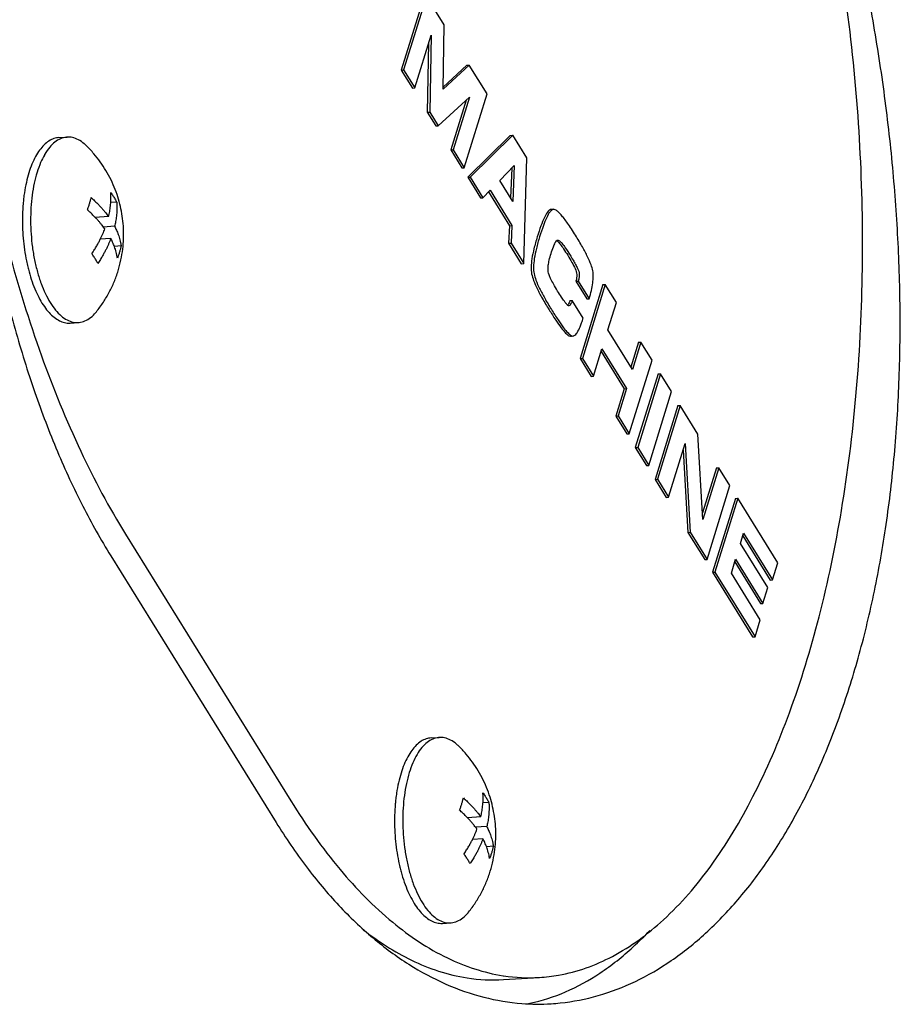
# Model space of a CAD drawing. Header units: millimetres. Extents: x 0 to 594, y 0 to 420.
# Tile 253 of 256: x 533.71 to 536.98, y 353.09 to 356.75. Entities that reach past the tile are written whole.
import ezdxf

# ---------------------------------------------------------------- set-up
doc = ezdxf.new("R2010")
doc.units = ezdxf.units.MM
doc.header["$LTSCALE"] = 32.67
doc.layers.get('0').update_dxf_attribs({"linetype": 'CONTINUOUS'})

msp = doc.modelspace()

# ---------------------------------------------------------------- linework, layer by layer
at = {"color": 7, "linetype": 'CONTINUOUS'}
for p, q in [((535.21551, 356.83422), (535.13079, 356.56006)), ((535.22442, 356.83476), (535.1397, 356.5606)), ((535.2907, 356.72784), (535.22442, 356.83476)), ((535.28631, 356.48943), (535.2907, 356.72784)), ((535.1809, 356.49413), (535.24147, 356.69016)), ((535.24147, 356.69016), (535.23643, 356.40454)), ((535.23203, 356.6596), (535.22751, 356.404)), ((535.13079, 356.56006), (535.1397, 356.5606)), ((535.13079, 356.56006), (535.17199, 356.49359)), ((535.1397, 356.5606), (535.1809, 356.49413)), ((535.38317, 356.57865), (535.28631, 356.48943)), ((535.37426, 356.57811), (535.28646, 356.49723)), ((535.37426, 356.57811), (535.38317, 356.57865)), ((535.44945, 356.47172), (535.38317, 356.57865)), ((535.17199, 356.49359), (535.1809, 356.49413)), ((535.268, 356.35361), (535.3841, 356.46005)), ((535.3719, 356.44886), (535.31461, 356.26348)), ((535.3841, 356.46005), (535.32352, 356.26402)), ((535.36472, 356.19755), (535.44945, 356.47172)), ((535.22751, 356.404), (535.23643, 356.40454)), ((535.22751, 356.404), (535.25908, 356.35307)), ((535.23643, 356.40454), (535.268, 356.35361)), ((535.25908, 356.35307), (535.268, 356.35361)), ((533.85984, 356.30943), (533.89037, 356.31128)), ((535.53558, 356.31783), (535.37742, 356.16216)), ((535.54449, 356.31837), (535.38633, 356.1627)), ((535.53558, 356.31783), (535.54449, 356.31837)), ((535.59666, 356.23421), (535.54449, 356.31837)), ((535.31461, 356.26348), (535.32352, 356.26402)), ((535.31461, 356.26348), (535.35581, 356.19702)), ((535.32352, 356.26402), (535.36472, 356.19755)), ((535.58538, 355.84156), (535.59666, 356.23421)), ((535.35581, 356.19702), (535.36472, 356.19755)), ((535.49678, 356.14986), (535.5504, 356.20612)), ((535.54113, 356.1964), (535.53678, 356.08533)), ((535.5504, 356.20612), (535.54514, 356.07184)), ((535.37742, 356.16216), (535.38633, 356.1627)), ((535.37742, 356.16216), (535.42511, 356.08521)), ((535.38633, 356.1627), (535.43402, 356.08575)), ((535.54514, 356.07184), (535.49678, 356.14986)), ((535.43402, 356.08575), (535.46032, 356.11385)), ((535.46032, 356.11385), (535.54148, 355.9829)), ((535.42511, 356.08521), (535.43402, 356.08575)), ((535.45476, 356.10791), (535.53257, 355.98236)), ((534.07447, 356.06962), (534.05224, 356.06828)), ((535.68688, 356.04227), (535.68434, 356.04189)), ((535.69323, 356.04284), (535.68687, 356.04245)), ((535.69577, 356.04313), (535.69325, 356.04243)), ((534.04425, 356.01589), (533.99483, 356.0129)), ((534.06652, 355.97998), (534.02507, 355.97747)), ((535.53257, 355.98236), (535.52945, 355.91688)), ((535.53257, 355.98236), (535.54148, 355.9829)), ((535.54148, 355.9829), (535.53836, 355.91742)), ((534.05248, 355.93454), (534.01342, 355.93218)), ((534.09092, 355.90692), (534.06557, 355.90539)), ((535.52945, 355.91688), (535.53836, 355.91742)), ((535.52945, 355.91688), (535.57647, 355.84102)), ((535.53836, 355.91742), (535.58538, 355.84156)), ((535.71245, 355.92914), (535.71324, 355.92903)), ((535.57647, 355.84102), (535.58538, 355.84156)), ((535.77904, 355.77611), (535.78795, 355.77665)), ((535.77904, 355.77611), (535.81957, 355.71073)), ((535.78795, 355.77665), (535.82848, 355.71127)), ((535.87927, 355.76333), (535.79455, 355.48917)), ((535.88818, 355.76387), (535.80346, 355.48971)), ((535.87927, 355.76333), (535.88818, 355.76387)), ((535.92938, 355.69741), (535.88818, 355.76387)), ((535.81957, 355.71073), (535.82848, 355.71127)), ((535.75285, 355.68511), (535.75213, 355.68517)), ((535.75687, 355.70437), (535.76578, 355.70491)), ((535.80631, 355.63953), (535.76578, 355.70491)), ((535.89782, 355.59528), (535.92938, 355.69741)), ((533.90154, 355.6207), (533.93207, 355.62254)), ((535.75332, 355.57335), (535.75895, 355.5721)), ((535.75895, 355.57208), (535.76233, 355.57229)), ((535.76223, 355.57389), (535.76787, 355.5725)), ((535.98918, 355.4479), (535.89782, 355.59528)), ((536.01182, 355.54948), (535.98334, 355.45731)), ((536.02074, 355.55002), (535.98918, 355.4479)), ((536.01182, 355.54948), (536.02074, 355.55002)), ((536.06193, 355.48355), (536.02074, 355.55002)), ((535.84466, 355.42324), (535.87601, 355.52468)), ((535.87293, 355.51473), (535.95845, 355.37676)), ((535.87601, 355.52468), (535.96736, 355.3773)), ((535.79455, 355.48917), (535.80346, 355.48971)), ((535.79455, 355.48917), (535.83575, 355.4227)), ((535.80346, 355.48971), (535.84466, 355.42324)), ((535.97721, 355.20939), (536.06193, 355.48355)), ((535.83575, 355.4227), (535.84466, 355.42324)), ((536.08448, 355.43226), (535.99976, 355.1581)), ((536.09339, 355.4328), (536.00867, 355.15864)), ((536.08448, 355.43226), (536.09339, 355.4328)), ((536.13459, 355.36633), (536.09339, 355.4328)), ((535.95845, 355.37676), (535.9271, 355.27532)), ((535.96736, 355.3773), (535.93601, 355.27586)), ((535.95845, 355.37676), (535.96736, 355.3773)), ((536.04987, 355.09217), (536.13459, 355.36633)), ((536.1577, 355.31414), (536.07297, 355.03997)), ((536.16661, 355.31468), (536.08189, 355.04051)), ((536.1577, 355.31414), (536.16661, 355.31468)), ((536.23232, 355.20865), (536.16661, 355.31468)), ((535.9271, 355.27532), (535.93601, 355.27586)), ((535.9271, 355.27532), (535.9683, 355.20885)), ((535.93601, 355.27586), (535.97721, 355.20939)), ((535.9683, 355.20885), (535.97721, 355.20939)), ((536.25067, 354.8918), (536.23232, 355.20865)), ((536.12308, 354.97404), (536.18465, 355.17327)), ((536.18465, 355.17327), (536.20391, 354.84364)), ((535.99976, 355.1581), (536.00867, 355.15864)), ((535.99976, 355.1581), (536.04096, 355.09163)), ((536.00867, 355.15864), (536.04987, 355.09217)), ((536.17713, 355.14893), (536.195, 354.8431)), ((536.04096, 355.09163), (536.04987, 355.09217)), ((536.301, 355.08294), (536.24929, 354.91563)), ((536.30991, 355.08348), (536.25067, 354.8918)), ((536.301, 355.08294), (536.30991, 355.08348)), ((536.35111, 355.01702), (536.30991, 355.08348)), ((536.07297, 355.03997), (536.08189, 355.04051)), ((536.07297, 355.03997), (536.11417, 354.9735)), ((536.08189, 355.04051), (536.12308, 354.97404)), ((536.26638, 354.74285), (536.35111, 355.01702)), ((536.11417, 354.9735), (536.12308, 354.97404)), ((536.37141, 354.96934), (536.28669, 354.69517)), ((536.38032, 354.96987), (536.2956, 354.69571)), ((536.37141, 354.96934), (536.38032, 354.96987)), ((536.529, 354.73001), (536.38032, 354.96987)), ((534.10718, 354.83664), (534.72132, 353.84582)), ((536.195, 354.8431), (536.20391, 354.84364)), ((536.195, 354.8431), (536.25747, 354.74231)), ((536.20391, 354.84364), (536.26638, 354.74285)), ((536.39032, 354.80242), (536.40197, 354.84012)), ((536.40197, 354.84012), (536.50944, 354.66673)), ((536.49197, 354.63842), (536.39032, 354.80242)), ((536.39889, 354.83017), (536.50053, 354.66619)), ((534.05234, 354.75645), (534.66647, 353.76563)), ((536.25747, 354.74231), (536.26638, 354.74285)), ((536.35636, 354.69253), (536.3721, 354.74348)), ((536.36903, 354.73352), (536.46484, 354.57894)), ((536.3721, 354.74348), (536.47375, 354.57948)), ((536.50944, 354.66673), (536.529, 354.73001)), ((536.28669, 354.69517), (536.2956, 354.69571)), ((536.28669, 354.69517), (536.43536, 354.45531)), ((536.2956, 354.69571), (536.44427, 354.45585)), ((536.46383, 354.51913), (536.35636, 354.69253)), ((536.50053, 354.66619), (536.50944, 354.66673)), ((536.47375, 354.57948), (536.49197, 354.63842)), ((536.46484, 354.57894), (536.47375, 354.57948)), ((536.44427, 354.45585), (536.46383, 354.51913)), ((536.43536, 354.45531), (536.44427, 354.45585)), ((535.24164, 354.08008), (535.27217, 354.08193)), ((535.45628, 353.84027), (535.43405, 353.83893)), ((535.42606, 353.78654), (535.37664, 353.78355)), ((535.44832, 353.75062), (535.40687, 353.74812)), ((535.43428, 353.70519), (535.39523, 353.70283)), ((535.47272, 353.67757), (535.44738, 353.67604)), ((535.28334, 353.39135), (535.31387, 353.39319)), ((535.51028, 353.18245), (535.64395, 353.19054))]:
    msp.add_line(p, q, dxfattribs=at)
for points, knots in [([(534.69218, 360.37226), (534.68313, 360.37172), (534.63607, 360.36761), (534.55054, 360.34758), (534.44033, 360.295), (534.33429, 360.21755), (534.23269, 360.11627), (534.13576, 359.99214), (534.04379, 359.84617), (533.95718, 359.6795), (533.87635, 359.49341), (533.80178, 359.2893), (533.73395, 359.06874), (533.67339, 358.83336), (533.62063, 358.58494), (533.57622, 358.32539), (533.54071, 358.0567), (533.51465, 357.78102), (533.49856, 357.50056), (533.49289, 357.21764), (533.49806, 356.93465), (533.51438, 356.65397), (533.54208, 356.378), (533.58126, 356.10905), (533.63189, 355.84935), (533.69384, 355.60101), (533.76683, 355.36601), (533.85049, 355.14614), (533.94429, 354.94311), (534.0152, 354.81637), (534.05234, 354.75645)], [0, 0, 0, 0, 0.0044277, 0.0230589, 0.0426226, 0.0637818, 0.0870097, 0.1125975, 0.1406881, 0.1713128, 0.2044202, 0.2398978, 0.2775867, 0.3172912, 0.3587851, 0.4018161, 0.446109, 0.4913689, 0.5372854, 0.5835371, 0.6297985, 0.6757468, 0.7210698, 0.765474, 0.808691, 0.8504839, 0.8906519, 0.9290328, 0.9655072, 1, 1, 1, 1]), ([(535.68708, 353.09297), (535.69847, 353.09366), (535.75759, 353.09851), (535.86453, 353.11953), (536.00368, 353.17316), (536.1379, 353.2517), (536.26579, 353.35424), (536.38608, 353.47973), (536.49765, 353.62702), (536.5995, 353.79486), (536.69073, 353.98188), (536.77059, 354.18661), (536.83844, 354.40748), (536.89376, 354.64283), (536.9362, 354.89087), (536.96554, 355.14974), (536.98167, 355.41744), (536.98468, 355.69189), (536.97477, 355.97088), (536.95231, 356.25217), (536.9178, 356.53341), (536.87188, 356.81228), (536.81529, 357.08644), (536.74887, 357.35364), (536.67353, 357.61169), (536.59022, 357.85853), (536.49987, 358.09225), (536.40344, 358.31105), (536.30185, 358.51331), (536.22883, 358.64034), (536.19149, 358.70059)], [0, 0, 0, 0, 0.0054288, 0.0282094, 0.0516429, 0.0761301, 0.101994, 0.1294726, 0.1587242, 0.1898376, 0.2228424, 0.2577197, 0.2944087, 0.3328124, 0.3728, 0.4142094, 0.4568477, 0.5004929, 0.5448958, 0.5897832, 0.6348627, 0.6798286, 0.7243692, 0.7681738, 0.8109407, 0.8523832, 0.8922354, 0.9302569, 0.9662371, 1, 1, 1, 1]), ([(535.64399, 353.19063), (535.6677, 353.19204), (535.76183, 353.20302), (535.92635, 353.26259), (536.1187, 353.40519), (536.29349, 353.60918), (536.44872, 353.86977), (536.5819, 354.18163), (536.69044, 354.5383), (536.77203, 354.93221), (536.82489, 355.35481), (536.84781, 355.79684), (536.84028, 356.24856), (536.80245, 356.69998), (536.73694, 357.12946), (536.67541, 357.40522), (536.64182, 357.53374)], [0, 0, 0, 0, 0.0146837, 0.0585249, 0.1068662, 0.1618233, 0.2243655, 0.2945899, 0.3719812, 0.4555958, 0.544187, 0.636297, 0.7303313, 0.8246244, 0.9175013, 1, 1, 1, 1]), ([(533.51081, 356.73561), (533.52795, 356.595), (533.57168, 356.3119), (533.66519, 355.89842), (533.78628, 355.50646), (533.9305, 355.15233), (534.04569, 354.93585), (534.10718, 354.83664)], [0, 0, 0, 0, 0.2119786, 0.4284331, 0.6339332, 0.8252976, 1, 1, 1, 1]), ([(533.85984, 356.30943), (533.85355, 356.30905), (533.84043, 356.30643), (533.82161, 356.29708), (533.80373, 356.28238), (533.7872, 356.26278), (533.7722, 356.23861), (533.75892, 356.21022), (533.75163, 356.1896), (533.74827, 356.17871)], [0, 0, 0, 0, 0.1038139, 0.2180509, 0.3434918, 0.4834237, 0.6394525, 0.8118712, 1, 1, 1, 1]), ([(533.89037, 356.31128), (533.88945, 356.31123), (533.88102, 356.31056), (533.86478, 356.30616), (533.84353, 356.2929), (533.82399, 356.27313), (533.81295, 356.25697), (533.80769, 356.24804)], [0, 0, 0, 0, 0.0254669, 0.2338012, 0.4592479, 0.7126949, 1, 1, 1, 1]), ([(533.96161, 356.27947), (533.95917, 356.28186), (533.95011, 356.29018), (533.93351, 356.30197), (533.9115, 356.31048), (533.8969, 356.31167), (533.89037, 356.31128)], [0, 0, 0, 0, 0.1279618, 0.4594023, 0.7560811, 1, 1, 1, 1]), ([(534.07958, 355.81468), (534.08369, 355.82798), (534.09062, 355.85462), (534.09725, 355.89453), (534.10031, 355.93353), (534.10012, 355.97146), (534.0969, 356.00861), (534.09077, 356.04504), (534.08169, 356.08109), (534.06944, 356.11709), (534.05386, 356.15277), (534.03518, 356.18716), (534.01382, 356.21961), (533.98951, 356.25056), (533.97137, 356.26994), (533.96161, 356.27947)], [0, 0, 0, 0, 0.0828079, 0.1634765, 0.2403747, 0.3152796, 0.3888549, 0.4620162, 0.5347965, 0.6097862, 0.6880153, 0.7661389, 0.8423126, 0.9188685, 1, 1, 1, 1]), ([(533.80575, 356.24469), (533.80063, 356.23569), (533.79046, 356.21476), (533.7826, 356.19286), (533.7788, 356.18056)], [0, 0, 0, 0, 0.4455453, 1, 1, 1, 1]), ([(533.74827, 356.17871), (533.74464, 356.167), (533.73823, 356.14252), (533.73228, 356.11045), (533.72958, 356.09029), (533.72874, 356.08302)], [0, 0, 0, 0, 0.3761783, 0.7753505, 1, 1, 1, 1]), ([(533.7788, 356.18056), (533.77466, 356.16719), (533.76748, 356.13912), (533.75998, 356.09512), (533.7555, 356.04853), (533.75414, 356.0003), (533.75593, 355.9514), (533.76082, 355.90281), (533.76873, 355.85551), (533.77949, 355.81045), (533.79287, 355.76853), (533.80863, 355.73059), (533.82643, 355.69737), (533.84596, 355.6695), (533.86689, 355.64752), (533.88892, 355.63186), (533.91094, 355.62334), (533.92554, 355.62216), (533.93207, 355.62255)], [0, 0, 0, 0, 0.0663979, 0.137275, 0.2116177, 0.2882843, 0.3660527, 0.4436638, 0.519864, 0.5934468, 0.6632978, 0.7284437, 0.7881127, 0.8418132, 0.8894459, 0.9314648, 0.9690768, 1, 1, 1, 1]), ([(533.72874, 356.08302), (533.72801, 356.07676), (533.72595, 356.0565), (533.72399, 356.02183), (533.72406, 355.97895), (533.72657, 355.93586), (533.73149, 355.89322), (533.73764, 355.85788), (533.74233, 355.83689), (533.74406, 355.82969)], [0, 0, 0, 0, 0.0740697, 0.2395547, 0.4082967, 0.5781917, 0.7471058, 0.9129306, 1, 1, 1, 1]), ([(533.97345, 356.06384), (533.97462, 356.06765), (533.97681, 356.07517), (533.97873, 356.08277), (533.97961, 356.08651)], [0, 0, 0, 0, 0.5090879, 1, 1, 1, 1]), ([(533.97961, 356.08651), (533.98379, 356.08281), (533.99162, 356.07566), (534.00244, 356.0651), (534.01188, 356.05531), (534.02015, 356.0462), (534.0274, 356.03774), (534.03377, 356.02989), (534.03932, 356.02269), (534.0427, 356.01808), (534.04425, 356.01589)], [0, 0, 0, 0, 0.1747837, 0.33148, 0.472563, 0.6000962, 0.7158678, 0.821241, 0.9161242, 1, 1, 1, 1]), ([(534.04425, 356.01589), (534.04503, 356.01915), (534.04647, 356.02563), (534.04834, 356.0354), (534.04993, 356.04536), (534.05125, 356.05577), (534.05225, 356.06688), (534.05286, 356.07885), (534.05294, 356.09184), (534.05254, 356.10085), (534.05221, 356.10554)], [0, 0, 0, 0, 0.1112968, 0.2201269, 0.3305222, 0.4459718, 0.5686909, 0.7006417, 0.8438408, 1, 1, 1, 1]), ([(534.05221, 356.10554), (534.05503, 356.10162), (534.06042, 356.09378), (534.06786, 356.0818), (534.07235, 356.07369), (534.07447, 356.06962)], [0, 0, 0, 0, 0.3423201, 0.6748416, 1, 1, 1, 1]), ([(533.96557, 356.04108), (533.96699, 356.04481), (533.96975, 356.05235), (533.97225, 356.05999), (533.97345, 356.06384)], [0, 0, 0, 0, 0.4972741, 1, 1, 1, 1]), ([(534.03022, 355.97046), (534.02866, 355.97264), (534.02528, 355.97725), (534.01973, 355.98445), (534.01336, 355.9923), (534.00611, 356.00077), (533.99784, 356.00987), (533.98841, 356.01967), (533.97758, 356.03022), (533.96975, 356.03737), (533.96557, 356.04108)], [0, 0, 0, 0, 0.0838758, 0.178759, 0.2841322, 0.3999038, 0.527437, 0.66852, 0.8252163, 1, 1, 1, 1]), ([(534.07447, 356.06962), (534.07482, 356.06482), (534.07522, 356.05555), (534.07511, 356.04213), (534.07443, 356.02973), (534.07334, 356.01831), (534.07196, 356.00782), (534.07036, 355.99812), (534.06856, 355.98893), (534.06722, 355.98294), (534.06652, 355.97998)], [0, 0, 0, 0, 0.1598473, 0.3080517, 0.4453737, 0.5722309, 0.6889319, 0.7964817, 0.8986709, 1, 1, 1, 1]), ([(535.68434, 356.04189), (535.68242, 356.04103), (535.67849, 356.03835), (535.67038, 356.02872), (535.66027, 356.00971), (535.64784, 355.97896), (535.64013, 355.95465), (535.6357, 355.94095)], [0, 0, 0, 0, 0.0541496, 0.1253733, 0.3286839, 0.6194453, 1, 1, 1, 1]), ([(535.69325, 356.04243), (535.69133, 356.04157), (535.68815, 356.03941), (535.68552, 356.03659), (535.68438, 356.03521)], [0, 0, 0, 0, 0.5345592, 1, 1, 1, 1]), ([(535.77771, 355.94656), (535.77265, 355.9547), (535.76307, 355.96985), (535.74906, 355.99063), (535.73645, 356.00793), (535.72526, 356.02174), (535.71544, 356.03216), (535.70707, 356.03912), (535.70044, 356.04269), (535.69685, 356.043), (535.69578, 356.04293)], [0, 0, 0, 0, 0.2229808, 0.4172838, 0.5831301, 0.7208677, 0.8310986, 0.9150017, 0.9752973, 1, 1, 1, 1]), ([(535.68438, 356.03521), (535.68379, 356.03451), (535.67844, 356.02767), (535.66918, 356.01025), (535.65675, 355.9795), (535.64904, 355.95519), (535.64461, 355.94149)], [0, 0, 0, 0, 0.0267893, 0.2530161, 0.5765509, 1, 1, 1, 1]), ([(533.98201, 355.87838), (533.98535, 355.88334), (533.99153, 355.89289), (533.99988, 355.90682), (534.00702, 355.91964), (534.0131, 355.93138), (534.01828, 355.94212), (534.02273, 355.952), (534.02667, 355.96133), (534.02907, 355.96744), (534.03022, 355.97046)], [0, 0, 0, 0, 0.1721525, 0.3275728, 0.4679527, 0.5945414, 0.708396, 0.8111466, 0.906874, 1, 1, 1, 1]), ([(534.06652, 355.97998), (534.06766, 355.9778), (534.07001, 355.97319), (534.07346, 355.96589), (534.07693, 355.95788), (534.08031, 355.9492), (534.08352, 355.93981), (534.08648, 355.92965), (534.08906, 355.91862), (534.09037, 355.91092), (534.09092, 355.90692)], [0, 0, 0, 0, 0.0953426, 0.2002308, 0.3132209, 0.4333805, 0.5612589, 0.6976774, 0.8435491, 1, 1, 1, 1]), ([(534.05248, 355.93454), (534.05122, 355.93122), (534.04861, 355.92461), (534.04439, 355.91469), (534.03977, 355.90455), (534.03456, 355.89388), (534.0286, 355.88247), (534.02167, 355.87009), (534.01355, 355.85659), (534.00753, 355.84731), (534.00427, 355.84246)], [0, 0, 0, 0, 0.102383, 0.2045865, 0.3104127, 0.423442, 0.5462656, 0.6814323, 0.8317671, 1, 1, 1, 1]), ([(534.07688, 355.86149), (534.07633, 355.86549), (534.07502, 355.87318), (534.07244, 355.88421), (534.06948, 355.89438), (534.06627, 355.90377), (534.06289, 355.91245), (534.05942, 355.92045), (534.05597, 355.92776), (534.05362, 355.93237), (534.05248, 355.93454)], [0, 0, 0, 0, 0.1564509, 0.3023226, 0.4387411, 0.5666195, 0.6867791, 0.7997692, 0.9046574, 1, 1, 1, 1]), ([(535.6357, 355.94095), (535.63127, 355.92637), (535.62352, 355.89943), (535.61572, 355.86181), (535.61229, 355.83044), (535.61348, 355.81182), (535.61491, 355.80364)], [0, 0, 0, 0, 0.3266963, 0.6004121, 0.8234586, 1, 1, 1, 1]), ([(535.64461, 355.94149), (535.64018, 355.92691), (535.63243, 355.89997), (535.62463, 355.86235), (535.6212, 355.83098), (535.62239, 355.81236), (535.62382, 355.80418)], [0, 0, 0, 0, 0.3266963, 0.6004121, 0.8234586, 1, 1, 1, 1]), ([(535.842, 355.81476), (535.84043, 355.82249), (535.83515, 355.84032), (535.82167, 355.8698), (535.80224, 355.90616), (535.78651, 355.93229), (535.77771, 355.94656)], [0, 0, 0, 0, 0.1598238, 0.378729, 0.6585552, 1, 1, 1, 1]), ([(534.09092, 355.90692), (534.09004, 355.90318), (534.08812, 355.89559), (534.08593, 355.88807), (534.08476, 355.88426)], [0, 0, 0, 0, 0.4909121, 1, 1, 1, 1]), ([(535.68687, 355.87845), (535.68954, 355.8871), (535.6944, 355.90169), (535.69979, 355.91391), (535.70287, 355.91961)], [0, 0, 0, 0, 0.6143817, 1, 1, 1, 1]), ([(535.70823, 355.92674), (535.70921, 355.92608), (535.71382, 355.92216), (535.71783, 355.91744), (535.72094, 355.91351), (535.72107, 355.91335)], [0, 0, 0, 0, 0.1919425, 0.9652683, 1, 1, 1, 1]), ([(535.71324, 355.92903), (535.71532, 355.92876), (535.72066, 355.9248), (535.72938, 355.91511), (535.7424, 355.89722), (535.75199, 355.88226), (535.75769, 355.87307)], [0, 0, 0, 0, 0.0870789, 0.2595634, 0.550698, 1, 1, 1, 1]), ([(535.72107, 355.91335), (535.72536, 355.90791), (535.73492, 355.89452), (535.74368, 355.88055), (535.74877, 355.87253)], [0, 0, 0, 0, 0.4207662, 1, 1, 1, 1]), ([(534.00427, 355.84246), (534.00216, 355.84652), (533.99766, 355.85463), (533.99022, 355.86662), (533.98483, 355.87446), (533.98201, 355.87838)], [0, 0, 0, 0, 0.3251584, 0.6576799, 1, 1, 1, 1]), ([(534.08476, 355.88426), (534.08357, 355.8804), (534.08106, 355.87277), (534.07831, 355.86522), (534.07688, 355.86149)], [0, 0, 0, 0, 0.5027259, 1, 1, 1, 1]), ([(535.67656, 355.81086), (535.67595, 355.81424), (535.67543, 355.8224), (535.67664, 355.83687), (535.68036, 355.85606), (535.68437, 355.87035), (535.68687, 355.87845)], [0, 0, 0, 0, 0.1495025, 0.354034, 0.6309058, 1, 1, 1, 1]), ([(535.74877, 355.87253), (535.7543, 355.86376), (535.76399, 355.84751), (535.77292, 355.83083), (535.77681, 355.82319)], [0, 0, 0, 0, 0.5474456, 1, 1, 1, 1]), ([(535.75769, 355.87307), (535.76141, 355.86706), (535.76835, 355.85562), (535.77773, 355.83918), (535.78326, 355.8287), (535.78572, 355.82373)], [0, 0, 0, 0, 0.3738667, 0.7070354, 1, 1, 1, 1]), ([(533.74406, 355.82969), (533.74553, 355.82361), (533.75034, 355.80489), (533.75966, 355.77461), (533.77305, 355.74023), (533.7881, 355.70934), (533.80461, 355.68242), (533.82232, 355.65987), (533.84102, 355.64201), (533.8605, 355.62916), (533.88053, 355.62162), (533.89444, 355.6203), (533.90127, 355.62068), (533.90154, 355.6207)], [0, 0, 0, 0, 0.0671788, 0.2073977, 0.3396875, 0.4627654, 0.5756894, 0.6779746, 0.7697526, 0.8519893, 0.9267257, 0.9971898, 1, 1, 1, 1]), ([(535.77681, 355.82319), (535.78011, 355.81588), (535.78409, 355.80037), (535.78188, 355.78451), (535.77904, 355.77611)], [0, 0, 0, 0, 0.4767543, 1, 1, 1, 1]), ([(535.78572, 355.82373), (535.78743, 355.82028), (535.79005, 355.81321), (535.79175, 355.8019), (535.79125, 355.78961), (535.78934, 355.78115), (535.78795, 355.77665)], [0, 0, 0, 0, 0.2393933, 0.464386, 0.7074398, 1, 1, 1, 1]), ([(533.99895, 355.66272), (534.00811, 355.67414), (534.02516, 355.69761), (534.04716, 355.73484), (534.06553, 355.77382), (534.07531, 355.80085), (534.07958, 355.81468)], [0, 0, 0, 0, 0.253741, 0.5022862, 0.748948, 1, 1, 1, 1]), ([(535.61491, 355.80364), (535.61672, 355.79532), (535.6224, 355.77666), (535.63609, 355.74634), (535.65542, 355.71004), (535.67094, 355.68423), (535.67955, 355.67025)], [0, 0, 0, 0, 0.1708265, 0.3930592, 0.6690185, 1, 1, 1, 1]), ([(535.62382, 355.80418), (535.62563, 355.79586), (535.63131, 355.7772), (535.645, 355.74688), (535.66433, 355.71058), (535.67985, 355.68477), (535.68846, 355.67079)], [0, 0, 0, 0, 0.1708265, 0.3930592, 0.6690185, 1, 1, 1, 1]), ([(535.71129, 355.73976), (535.70592, 355.74842), (535.6969, 355.7635), (535.68623, 355.78372), (535.67976, 355.7987), (535.6772, 355.80728), (535.67656, 355.81086)], [0, 0, 0, 0, 0.3844321, 0.6636083, 0.8624812, 1, 1, 1, 1]), ([(535.82848, 355.71127), (535.83159, 355.72146), (535.83698, 355.74077), (535.8422, 355.76841), (535.84418, 355.79281), (535.84314, 355.80785), (535.842, 355.81476)], [0, 0, 0, 0, 0.3043378, 0.5706747, 0.8013506, 1, 1, 1, 1]), ([(535.73636, 355.70166), (535.73268, 355.70651), (535.72416, 355.71943), (535.71602, 355.73213), (535.71129, 355.73976)], [0, 0, 0, 0, 0.4097643, 1, 1, 1, 1]), ([(535.75213, 355.68517), (535.74857, 355.68545), (535.7458, 355.68948), (535.74317, 355.69296), (535.74281, 355.69342)], [0, 0, 0, 0, 0.8638886, 1, 1, 1, 1]), ([(535.75687, 355.70437), (535.75584, 355.7014), (535.75417, 355.69616), (535.7512, 355.69032), (535.74901, 355.6875), (535.74823, 355.68675)], [0, 0, 0, 0, 0.4758891, 0.8351067, 1, 1, 1, 1]), ([(535.76578, 355.70491), (535.7645, 355.70078), (535.76229, 355.69386), (535.7564, 355.68537), (535.75285, 355.68516)], [0, 0, 0, 0, 0.5408434, 1, 1, 1, 1]), ([(533.93207, 355.62255), (533.93299, 355.6226), (533.94142, 355.62327), (533.95766, 355.62767), (533.97891, 355.64092), (533.99186, 355.65403), (533.9983, 355.66191), (533.99895, 355.66272)], [0, 0, 0, 0, 0.0343466, 0.3153226, 0.6193776, 0.9611959, 1, 1, 1, 1]), ([(535.67955, 355.67025), (535.68765, 355.6574), (535.70204, 355.63449), (535.72239, 355.60537), (535.73705, 355.58715), (535.74698, 355.5775), (535.75132, 355.57446), (535.75332, 355.57335)], [0, 0, 0, 0, 0.3723952, 0.6621447, 0.8701878, 0.9444448, 1, 1, 1, 1]), ([(535.68846, 355.67079), (535.69656, 355.65794), (535.71095, 355.63503), (535.7313, 355.60591), (535.74596, 355.58769), (535.75558, 355.57834), (535.75954, 355.5755), (535.76112, 355.57454)], [0, 0, 0, 0, 0.3763377, 0.6691549, 0.8794006, 0.9544436, 1, 1, 1, 1]), ([(535.77089, 355.5733), (535.77148, 355.5735), (535.77687, 355.57575), (535.78585, 355.58741), (535.79383, 355.60405), (535.80087, 355.62257), (535.80447, 355.63362), (535.80631, 355.63953)], [0, 0, 0, 0, 0.0243985, 0.2255329, 0.5461135, 0.7560239, 1, 1, 1, 1]), ([(535.24165, 354.08008), (535.23535, 354.0797), (535.22224, 354.07708), (535.20342, 354.06773), (535.18553, 354.05303), (535.16901, 354.03343), (535.15401, 354.00926), (535.14073, 353.98087), (535.13344, 353.96025), (535.13007, 353.94936)], [0, 0, 0, 0, 0.1038139, 0.2180509, 0.3434918, 0.4834237, 0.6394525, 0.8118712, 1, 1, 1, 1]), ([(535.27217, 354.08193), (535.27126, 354.08188), (535.26283, 354.08121), (535.24659, 354.07681), (535.22533, 354.06355), (535.20579, 354.04378), (535.18817, 354.01797), (535.17271, 353.98662), (535.1644, 353.96351), (535.1606, 353.95121)], [0, 0, 0, 0, 0.0151571, 0.1391515, 0.2733307, 0.4241748, 0.5951702, 0.7873555, 1, 1, 1, 1]), ([(535.34342, 354.05012), (535.34097, 354.05251), (535.33192, 354.06083), (535.31532, 354.07262), (535.29331, 354.08113), (535.2787, 354.08232), (535.27217, 354.08193)], [0, 0, 0, 0, 0.1279618, 0.4594023, 0.7560811, 1, 1, 1, 1]), ([(535.46139, 353.58533), (535.4655, 353.59863), (535.47242, 353.62527), (535.47905, 353.66518), (535.48211, 353.70418), (535.48193, 353.74211), (535.47871, 353.77926), (535.47258, 353.81569), (535.46349, 353.85174), (535.45125, 353.88774), (535.43566, 353.92342), (535.41698, 353.95781), (535.39562, 353.99026), (535.37131, 354.02121), (535.35317, 354.04059), (535.34342, 354.05012)], [0, 0, 0, 0, 0.0828079, 0.1634765, 0.2403747, 0.3152796, 0.3888549, 0.4620162, 0.5347965, 0.6097862, 0.6880153, 0.7661389, 0.8423126, 0.9188685, 1, 1, 1, 1]), ([(535.13007, 353.94936), (535.12645, 353.93765), (535.12003, 353.91317), (535.11409, 353.8811), (535.11139, 353.86094), (535.11054, 353.85367)], [0, 0, 0, 0, 0.3761783, 0.7753505, 1, 1, 1, 1]), ([(535.1606, 353.95121), (535.15647, 353.93784), (535.14929, 353.90977), (535.14179, 353.86577), (535.13731, 353.81918), (535.13595, 353.77095), (535.13773, 353.72205), (535.14263, 353.67346), (535.15053, 353.62616), (535.16129, 353.5811), (535.17468, 353.53918), (535.19043, 353.50124), (535.20824, 353.46802), (535.22777, 353.44015), (535.2487, 353.41816), (535.27073, 353.40251), (535.29274, 353.39399), (535.30735, 353.39281), (535.31387, 353.3932)], [0, 0, 0, 0, 0.0663979, 0.137275, 0.2116177, 0.2882843, 0.3660527, 0.4436638, 0.519864, 0.5934468, 0.6632978, 0.7284437, 0.7881127, 0.8418132, 0.8894459, 0.9314648, 0.9690768, 1, 1, 1, 1]), ([(534.72132, 353.84582), (534.77638, 353.75698), (534.89005, 353.59559), (535.08458, 353.3957), (535.28989, 353.2574), (535.43734, 353.20806), (535.50908, 353.19698)], [0, 0, 0, 0, 0.2987997, 0.5621909, 0.793252, 1, 1, 1, 1]), ([(535.11054, 353.85367), (535.10981, 353.84741), (535.10775, 353.82715), (535.1058, 353.79248), (535.10587, 353.7496), (535.10838, 353.70651), (535.11329, 353.66387), (535.11945, 353.62853), (535.12413, 353.60754), (535.12587, 353.60034)], [0, 0, 0, 0, 0.0740697, 0.2395547, 0.4082967, 0.5781917, 0.7471058, 0.9129306, 1, 1, 1, 1]), ([(535.35525, 353.83449), (535.35643, 353.8383), (535.35861, 353.84582), (535.36053, 353.85342), (535.36141, 353.85716)], [0, 0, 0, 0, 0.5090879, 1, 1, 1, 1]), ([(535.36141, 353.85716), (535.3656, 353.85346), (535.37343, 353.84631), (535.38425, 353.83575), (535.39369, 353.82596), (535.40195, 353.81685), (535.40921, 353.80839), (535.41558, 353.80054), (535.42112, 353.79334), (535.4245, 353.78872), (535.42606, 353.78654)], [0, 0, 0, 0, 0.1747837, 0.33148, 0.472563, 0.6000962, 0.7158678, 0.821241, 0.9161242, 1, 1, 1, 1]), ([(535.42606, 353.78654), (535.42684, 353.7898), (535.42828, 353.79627), (535.43015, 353.80605), (535.43174, 353.81601), (535.43306, 353.82642), (535.43406, 353.83752), (535.43467, 353.84949), (535.43475, 353.86249), (535.43435, 353.8715), (535.43402, 353.87619)], [0, 0, 0, 0, 0.1112968, 0.2201269, 0.3305222, 0.4459718, 0.5686909, 0.7006417, 0.8438408, 1, 1, 1, 1]), ([(535.43402, 353.87619), (535.43684, 353.87227), (535.44222, 353.86443), (535.44966, 353.85245), (535.45416, 353.84434), (535.45628, 353.84027)], [0, 0, 0, 0, 0.3423201, 0.6748416, 1, 1, 1, 1]), ([(535.34737, 353.81173), (535.3488, 353.81546), (535.35155, 353.823), (535.35406, 353.83064), (535.35525, 353.83449)], [0, 0, 0, 0, 0.4972741, 1, 1, 1, 1]), ([(535.41202, 353.74111), (535.41046, 353.74329), (535.40708, 353.7479), (535.40154, 353.7551), (535.39517, 353.76295), (535.38791, 353.77142), (535.37965, 353.78052), (535.37021, 353.79032), (535.35939, 353.80087), (535.35156, 353.80802), (535.34737, 353.81173)], [0, 0, 0, 0, 0.0838758, 0.178759, 0.2841322, 0.3999038, 0.527437, 0.66852, 0.8252163, 1, 1, 1, 1]), ([(535.45628, 353.84027), (535.45662, 353.83547), (535.45702, 353.8262), (535.45691, 353.81278), (535.45624, 353.80038), (535.45515, 353.78896), (535.45377, 353.77847), (535.45217, 353.76877), (535.45037, 353.75957), (535.44903, 353.75359), (535.44832, 353.75062)], [0, 0, 0, 0, 0.1598473, 0.3080517, 0.4453737, 0.5722309, 0.6889319, 0.7964817, 0.8986709, 1, 1, 1, 1]), ([(534.66647, 353.76563), (534.70145, 353.7092), (534.77394, 353.60256), (534.89408, 353.45855), (535.02129, 353.33665), (535.15454, 353.23791), (535.29266, 353.16328), (535.43434, 353.1136), (535.56675, 353.09144), (535.65108, 353.0908), (535.68708, 353.09297)], [0, 0, 0, 0, 0.1552443, 0.3010295, 0.4377858, 0.5662842, 0.6876785, 0.8035291, 0.915778, 1, 1, 1, 1]), ([(535.36382, 353.64902), (535.36715, 353.65399), (535.37333, 353.66354), (535.38169, 353.67747), (535.38882, 353.69029), (535.3949, 353.70203), (535.40008, 353.71277), (535.40454, 353.72265), (535.40847, 353.73198), (535.41087, 353.73809), (535.41202, 353.74111)], [0, 0, 0, 0, 0.1721525, 0.3275728, 0.4679527, 0.5945414, 0.708396, 0.8111466, 0.906874, 1, 1, 1, 1]), ([(535.44832, 353.75062), (535.44947, 353.74845), (535.45181, 353.74384), (535.45527, 353.73654), (535.45873, 353.72853), (535.46212, 353.71985), (535.46533, 353.71046), (535.46828, 353.70029), (535.47086, 353.68927), (535.47218, 353.68157), (535.47272, 353.67757)], [0, 0, 0, 0, 0.0953426, 0.2002308, 0.3132209, 0.4333805, 0.5612589, 0.6976774, 0.8435491, 1, 1, 1, 1]), ([(535.43428, 353.70519), (535.43302, 353.70187), (535.43041, 353.69526), (535.4262, 353.68534), (535.42157, 353.6752), (535.41637, 353.66453), (535.4104, 353.65311), (535.40347, 353.64074), (535.39535, 353.62724), (535.38934, 353.61796), (535.38608, 353.61311)], [0, 0, 0, 0, 0.102383, 0.2045865, 0.3104127, 0.423442, 0.5462656, 0.6814323, 0.8317671, 1, 1, 1, 1]), ([(535.45868, 353.63214), (535.45814, 353.63614), (535.45682, 353.64383), (535.45424, 353.65486), (535.45129, 353.66503), (535.44808, 353.67442), (535.44469, 353.6831), (535.44123, 353.6911), (535.43777, 353.69841), (535.43543, 353.70301), (535.43428, 353.70519)], [0, 0, 0, 0, 0.1564509, 0.3023226, 0.4387411, 0.5666195, 0.6867791, 0.7997692, 0.9046574, 1, 1, 1, 1]), ([(535.47272, 353.67757), (535.47185, 353.67383), (535.46992, 353.66624), (535.46774, 353.65872), (535.46656, 353.65491)], [0, 0, 0, 0, 0.4909121, 1, 1, 1, 1]), ([(535.38608, 353.61311), (535.38396, 353.61717), (535.37946, 353.62528), (535.37203, 353.63726), (535.36664, 353.64511), (535.36382, 353.64902)], [0, 0, 0, 0, 0.3251584, 0.6576799, 1, 1, 1, 1]), ([(535.46656, 353.65491), (535.46537, 353.65105), (535.46287, 353.64342), (535.46011, 353.63587), (535.45868, 353.63214)], [0, 0, 0, 0, 0.5027259, 1, 1, 1, 1]), ([(535.12587, 353.60034), (535.12734, 353.59426), (535.13215, 353.57553), (535.14147, 353.54526), (535.15485, 353.51088), (535.16991, 353.47999), (535.18641, 353.45307), (535.20413, 353.43051), (535.22283, 353.41266), (535.2423, 353.39981), (535.26233, 353.39227), (535.27624, 353.39095), (535.28308, 353.39133), (535.28334, 353.39135)], [0, 0, 0, 0, 0.0671788, 0.2073977, 0.3396875, 0.4627654, 0.5756894, 0.6779746, 0.7697526, 0.8519893, 0.9267257, 0.9971898, 1, 1, 1, 1]), ([(535.38076, 353.43337), (535.38991, 353.44478), (535.40696, 353.46826), (535.42896, 353.50549), (535.44734, 353.54447), (535.45711, 353.5715), (535.46139, 353.58533)], [0, 0, 0, 0, 0.253741, 0.5022862, 0.748948, 1, 1, 1, 1]), ([(535.31387, 353.3932), (535.31479, 353.39325), (535.32322, 353.39392), (535.33946, 353.39832), (535.36072, 353.41157), (535.37366, 353.42468), (535.38011, 353.43256), (535.38076, 353.43337)], [0, 0, 0, 0, 0.0343466, 0.3153226, 0.6193776, 0.9611959, 1, 1, 1, 1]), ([(534.9896, 353.36781), (535.04532, 353.32425), (535.16612, 353.246), (535.34691, 353.1855), (535.4653, 353.17985), (535.51033, 353.18254)], [0, 0, 0, 0, 0.3757421, 0.7608907, 1, 1, 1, 1]), ([(535.59881, 353.09302), (535.60203, 353.09364), (535.65056, 353.10333), (535.74455, 353.13357), (535.87401, 353.20511), (535.97597, 353.28654), (536.03378, 353.34385), (536.05368, 353.36497)], [0, 0, 0, 0, 0.0182599, 0.2754495, 0.5466829, 0.8383616, 1, 1, 1, 1])]:
    msp.add_open_spline(points, degree=3, knots=knots, dxfattribs=at)
for points in [[(533.80769, 356.24804), (533.80703, 356.24693), (533.80639, 356.24581), (533.80575, 356.24469)], [(535.70287, 355.91961), (535.70525, 355.92402), (535.70824, 355.92902), (535.71245, 355.92908)], [(535.74281, 355.69342), (535.74058, 355.69634), (535.73844, 355.69893), (535.73636, 355.70166)], [(535.76112, 355.57454), (535.76148, 355.57432), (535.76186, 355.5741), (535.76223, 355.57389)], [(535.76786, 355.57264), (535.76888, 355.57273), (535.7699, 355.57296), (535.77089, 355.5733)], [(535.50908, 353.19698), (535.50972, 353.19689), (535.51035, 353.19679), (535.51099, 353.19669)], [(535.51099, 353.19669), (535.55491, 353.19005), (535.59961, 353.18798), (535.64399, 353.19063)]]:
    msp.add_open_spline(points, degree=3, dxfattribs=at)

doc.saveas('drawing.dxf')
